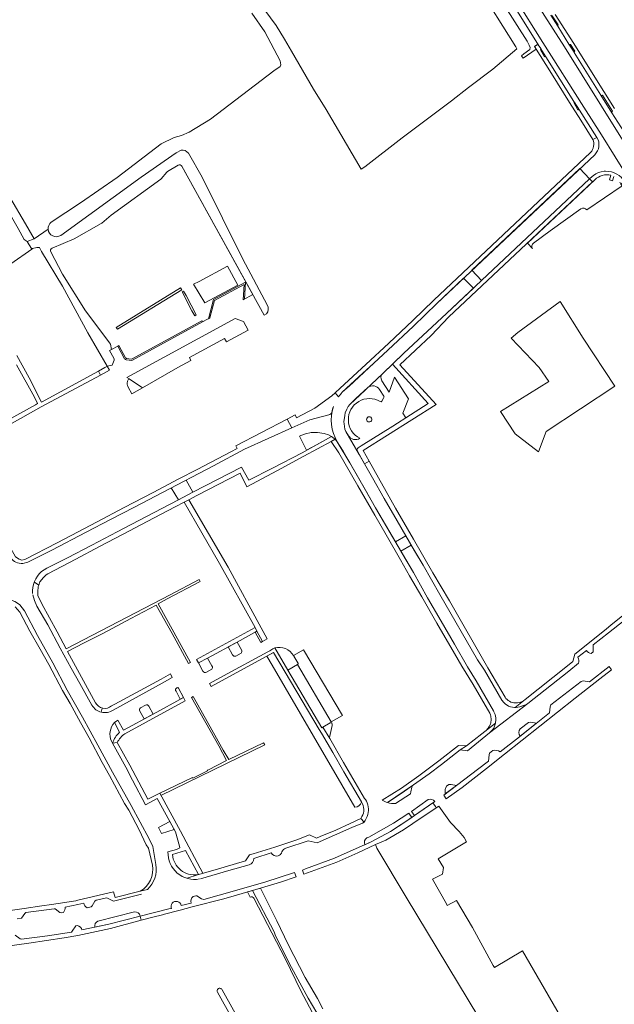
# Model space of a CAD drawing. Header units: metres. Extents: x 209813 to 223847, y 571801 to 587119.
# Tile 99 of 256: x 212128 to 212356, y 577468 to 577845. Entities that reach past the tile are written whole.
import ezdxf

# ---------------------------------------------------------------- set-up
doc = ezdxf.new("R2010")
doc.units = ezdxf.units.M
for name, color, linetype, lineweight in [('B-RO-GR-BEPLANTING_CULTUUR_BOSPLANTSOEN-GV', 8, 'Continuous', 0), ('B-RO-GR-BEPLANTING_CULTUUR_HEESTERS-GV', 8, 'Continuous', 0), ('B-RO-GR-BEPLANTING_CULTUUR_ROOS-GV', 8, 'Continuous', 0), ('B-RO-GR-GRAS-GV', 8, 'Continuous', 0), ('B-RO-GR-GROENVOORZIENING-GV', 8, 'Continuous', 0), ('B-RO-GR-HAAG-GV', 8, 'Continuous', 0), ('B-RO-KW-KUNSTWERK_DEK-GV', 8, 'Continuous', 0), ('B-RO-OG-TERREIN_CULTUURSCHEIDING-GV', 8, 'Continuous', 0), ('B-RO-OG-WATER_GREPPEL-GV', 8, 'Continuous', 0), ('B-RO-OG-WEG-GV', 8, 'Continuous', 0), ('B-RO-VH-VERHARDING_HALFVERHARDING-GV', 8, 'Continuous', 0), ('B-RO-VH-VERHARDING_OPEN-GV', 8, 'Continuous', 0), ('B-RO-VH-VERHARDING_STRAATBAKSTEEN-GV', 8, 'Continuous', 0), ('B-RO-VH-VERHARDING_TEGEL-GV', 8, 'Continuous', 0), ('B-RO-VW-MARKERING-G', 8, 'Continuous', 0)]:
    doc.layers.add(name, color=color, linetype=linetype, lineweight=lineweight)

msp = doc.modelspace()

# ---------------------------------------------------------------- linework, layer by layer
at = {"layer": 'B-RO-GR-BEPLANTING_CULTUUR_BOSPLANTSOEN-GV', "flags": 128}
for points in [[(212216.9, 577511.153), (212215.015, 577510.625), (212216.027, 577508.676)], [(212241.592, 577464.215), (212238.236, 577469.829), (212231.806, 577481.674), (212225.738, 577493.748), (212225.266, 577495.392), (212216.9, 577511.153)], [(212217.446, 577508.22), (212229.596, 577484.82), (212235.47, 577472.726), (212242.087, 577460.133)]]:
    msp.add_lwpolyline(points, dxfattribs=at)
at = {"layer": 'B-RO-GR-BEPLANTING_CULTUUR_BOSPLANTSOEN-GV'}
msp.add_lwpolyline([(212216.027, 577508.676, -0.4114199), (212217.446, 577508.22)], format="xyb", dxfattribs=at)
at = {"layer": 'B-RO-GR-BEPLANTING_CULTUUR_HEESTERS-GV', "flags": 128}
for points in [[(212189.534, 577795.381), (212187.561, 577794.422), (212174.216, 577785.032), (212143.309, 577762.682)], [(212222.547, 577735.965), (212213.24, 577753.54), (212197.574, 577785.028), (212192.285, 577794.182)], [(212139.985, 577757.723), (212148.424, 577761.373), (212158.871, 577767.272), (212159.013, 577767.369), (212162.693, 577770.38), (212181.711, 577784.256), (212181.885, 577784.417), (212184.055, 577786.975), (212184.171, 577787.091), (212184.308, 577787.188), (212188.398, 577789.615)], [(212189.784, 577789.239), (212221.41, 577732), (212222.229, 577732.585)], [(212138.466, 577765.016), (212133.069, 577761.323), (212130.423, 577760.352), (212132.174, 577757.364), (212132.484, 577757.579), (212134.173, 577758.017), (212135.102, 577758.017), (212135.969, 577756.486), (212144.023, 577743.19), (212153.649, 577725.282), (212161.141, 577712.433), (212163.064, 577712.894), (212163.814, 577714.782), (212163.828, 577715.177), (212163.723, 577715.559), (212161.999, 577718.452), (212162.789, 577718.881), (212162.364, 577720.873)], [(212266.492, 577706.868), (212269.38, 577702.432), (212271.41, 577708.229), (212276.779, 577699.991), (212274.546, 577694.488), (212275.717, 577692.655), (212284.323, 577698.127), (212270.574, 577713.227)], [(212270.574, 577713.227), (212266.86, 577709.714)], [(212261.154, 577704.293), (212256.587, 577700.076), (212254.286, 577697.806), (212253.646, 577697.023), (212253.106, 577696.011), (212252.511, 577694.517), (212252.277, 577693.528), (212251.98, 577691.118), (212252.025, 577690.279), (212252.367, 577688.27), (212252.751, 577687.36), (212253.716, 577685.782)], [(212265.879, 577698.908), (212266.21, 577698.832), (212266.525, 577699.037), (212267.347, 577700.439), (212267.406, 577700.715), (212267.327, 577700.918), (212265.68, 577703.498)], [(212212.68, 577603.538), (212211.042, 577606.588), (212207.502, 577604.689), (212209.172, 577601.632)], [(212225.426, 577604.302), (212230.506, 577595.808), (212234.128, 577597.913)], [(212210.495, 577601.205), (212212.519, 577602.35)], [(212258.705, 577545.18), (212251.901, 577556.717), (212247.782, 577564.202), (212243.395, 577571.644), (212242.441, 577572.95), (212224.931, 577602.562), (212222.401, 577601.194), (212224.498, 577597.637), (212256.162, 577543.168)], [(212234.287, 577598.589), (212232.763, 577601.138)], [(212187.549, 577587.657), (212189.196, 577584.647), (212190.457, 577585.269), (212188.51, 577588.834), (212188.187, 577589.077), (212187.874, 577589.041)], [(212173.622, 577580.048), (212175.293, 577577.071), (212178.754, 577578.939), (212177.092, 577581.966)], [(212175.818, 577582.389), (212173.913, 577581.345)], [(212165.911, 577571.922), (212163.934, 577575.632)], [(212246.672, 577575.519), (212243.868, 577573.868), (212246.533, 577569.558)], [(212246.533, 577569.558), (212246.445, 577569.892), (212247.443, 577574.592), (212247.458, 577574.994), (212247.325, 577575.41)], [(212319.551, 577570.409), (212325.897, 577575.459), (212323.626, 577575.852), (212322.817, 577575.734), (212319.654, 577573.244)], [(212162.798, 577568.462), (212163.147, 577567.818)], [(212277.493, 577548.35), (212277.689, 577549.115), (212277.996, 577550.908), (212278.239, 577551.498), (212268.675, 577544.919)], [(212271.774, 577544.618), (212277.493, 577548.35)], [(212284.363, 577546.1), (212277.892, 577541.542)], [(212277.892, 577541.542), (212279.055, 577539.935), (212286.884, 577545.33)], [(212156.375, 577497.104), (212161.813, 577498.278), (212173.833, 577501.398)], [(212171.676, 577502.988), (212157.586, 577499.42)]]:
    msp.add_lwpolyline(points, dxfattribs=at)
at = {"layer": 'B-RO-GR-BEPLANTING_CULTUUR_HEESTERS-GV'}
for points in [[(212192.285, 577794.182, 0.3039353), (212189.534, 577795.381)], [(212188.398, 577789.615, -0.4233529), (212189.784, 577789.239)], [(212143.309, 577762.682, -0.5736268), (212138.466, 577765.016)], [(212222.229, 577732.585, 0.3243402), (212222.547, 577735.965)], [(212162.364, 577720.873, 0.1093741), (212162.183, 577721.267)], [(212266.86, 577709.714, 0.3494177), (212266.492, 577706.868)], [(212265.68, 577703.498, 0.4332574), (212261.154, 577704.293)], [(212258.07, 577684.795, -1.0335778), (212265.879, 577698.908)], [(212253.716, 577685.782, 0.4237364), (212258.07, 577684.795)], [(212212.519, 577602.35, 0.3219562), (212212.68, 577603.538)], [(212232.642, 577601.352, 0.3365425), (212225.426, 577604.302)], [(212209.172, 577601.632, 0.3671819), (212210.495, 577601.205)], [(212234.128, 577597.913, 0.4631432), (212234.287, 577598.589)], [(212187.874, 577589.041, 0.4412365), (212187.549, 577587.657)], [(212173.913, 577581.345, 0.410197), (212173.622, 577580.048)], [(212177.092, 577581.966, 0.3917548), (212175.818, 577582.389)], [(212163.934, 577575.632, 0.3073661), (212162.798, 577568.462)], [(212247.325, 577575.41, 0.4303452), (212246.672, 577575.519)], [(212319.654, 577573.244, 0.3184955), (212319.551, 577570.409)], [(212256.162, 577543.168, 0.329965), (212258.679, 577545.082)], [(212268.675, 577544.919, 0.1022976), (212271.774, 577544.618)], [(212286.884, 577545.33, 0.3251065), (212284.363, 577546.1)], [(212173.833, 577501.398, 0.3541578), (212171.676, 577502.988)], [(212157.586, 577499.42, 0.3768583), (212156.375, 577497.104)]]:
    msp.add_lwpolyline(points, format="xyb", dxfattribs=at)
at = {"layer": 'B-RO-GR-BEPLANTING_CULTUUR_HEESTERS-GV', "flags": 128}
for points in [[(212169.517, 577707.634), (212169.343, 577707.423), (212169.193, 577707.195), (212169.067, 577706.952), (212168.967, 577706.697), (212168.895, 577706.434), (212168.849, 577706.164), (212168.832, 577705.892), (212168.844, 577705.619), (212168.936, 577705.058), (212169.011, 577704.757), (212169.131, 577704.44), (212170.587, 577701.81), (212174.655, 577704.129)], [(212237.192, 577686.546), (212235.46, 577685.796), (212234.975, 577685.538), (212237.652, 577680.185), (212241.685, 577682.375), (212247.155, 577685.427), (212246.104, 577686.053), (212244.457, 577686.627), (212241.779, 577687.044), (212239.354, 577686.988)], [(212218.603, 577610.731), (212217.916, 577610.355), (212220.087, 577606.407), (212220.782, 577606.78)], [(212182.035, 577533.069), (212186.864, 577534.583), (212185.143, 577537.67), (212180.832, 577535.322)]]:
    msp.add_lwpolyline(points, close=True, dxfattribs=at)
at = {"layer": 'B-RO-GR-BEPLANTING_CULTUUR_ROOS-GV', "flags": 128}
msp.add_lwpolyline([(212195.814, 577517.235), (212196.224, 577517.374), (212191.171, 577526.542), (212186.187, 577524.966)], dxfattribs=at)
at = {"layer": 'B-RO-GR-GRAS-GV', "flags": 128}
for points in [[(211944.949, 578089.919), (211942.699, 578088.642), (211881.4, 578054.238), (211980.97, 577868.137), (212026.568, 577784.202), (212027.209, 577782.924), (212025.437, 577782.114), (212027.802, 577777.487), (212029.385, 577778.586), (212030.263, 577776.835), (212064.026, 577714.601), (212092.735, 577732.2), (212116.006, 577746.151), (212132.174, 577757.364), (212130.423, 577760.352), (212129.298, 577761.101), (212127.01, 577765.337), (212102.149, 577808.606), (212058.757, 577885.865), (211983.88, 578016.833), (211950.773, 578076.58), (211951.995, 578077.34)], [(212078.469, 577857.554), (212117.627, 577787.572), (212129.73, 577767.14), (212133.069, 577761.323), (212138.466, 577765.016)], [(212219.115, 577852.52), (212225.969, 577843.205), (212229.149, 577837.988), (212231.88, 577833.418), (212240.263, 577818.742), (212245.113, 577810.935), (212258.547, 577788.101), (212260.04, 577789.045), (212274.287, 577800.097), (212285.571, 577808.526), (212293.23, 577814.341), (212299.818, 577819.4), (212309.111, 577826.499), (212318.317, 577834.324), (212317.985, 577835.023), (212307.999, 577850.873)], [(212139.662, 577767.726), (212150.831, 577775.13), (212164.921, 577784.951), (212181.903, 577797.826), (212186.771, 577800.269), (212189.588, 577801.045), (212192.588, 577802.305), (212200.76, 577807.346), (212225.135, 577825.83), (212227.482, 577827.539), (212227.76, 577828.149), (212227.528, 577829.628), (212221.675, 577840.775), (212216.64, 577848.036)], [(212340.654, 577453.171), (212320.459, 577487.986), (212309.771, 577481.622), (212309.205, 577482.436), (212301.349, 577497.016), (212295.162, 577507.302), (212291.647, 577505.435), (212291.333, 577506.031), (212285.95, 577515.55), (212289.8, 577517.495), (212290.236, 577519.995), (212288.164, 577523.392), (212299.039, 577529.941), (212298.126, 577531.568), (212296.261, 577533.791), (212292.887, 577537.243), (212288.341, 577543.576), (212282, 577539.302), (212274.777, 577534.539), (212268.03, 577530.491), (212264.082, 577528.885), (212264.629, 577527.404), (212275.85, 577508.688), (212303.763, 577462.405)]]:
    msp.add_lwpolyline(points, dxfattribs=at)
at = {"layer": 'B-RO-GR-GRAS-GV'}
msp.add_lwpolyline([(212138.466, 577765.016, -0.2530341), (212139.662, 577767.726)], format="xyb", dxfattribs=at)
at = {"layer": 'B-RO-GR-GRAS-GV', "flags": 128}
msp.add_lwpolyline([(212326.691, 577679.543), (212329.549, 577687.41), (212355.989, 577704.765), (212343.847, 577723.159), (212335.018, 577737.334), (212318.657, 577725.39), (212316.132, 577723.176), (212326.956, 577711.989), (212330.566, 577706.562), (212312.122, 577695.096), (212317.668, 577686.465)], close=True, dxfattribs=at)
at = {"layer": 'B-RO-GR-GROENVOORZIENING-GV', "flags": 128}
msp.add_lwpolyline([(212169.517, 577707.634), (212174.655, 577704.129), (212188.303, 577711.908), (212193.291, 577714.709), (212192.69, 577715.835), (212206.164, 577723.115), (212206.901, 577721.753), (212215.245, 577726.265), (212213.431, 577729.646), (212210.289, 577730.72), (212168.729, 577708.171)], close=True, dxfattribs=at)
at = {"layer": 'B-RO-GR-GROENVOORZIENING-GV'}
for points in [[(212262.574, 577692.572, 11.5868848), (212262.696, 577692.248)], [(212260.833, 577531.359, 0.3943894), (212260.041, 577528.773)]]:
    msp.add_lwpolyline(points, format="xyb", dxfattribs=at)
at = {"layer": 'B-RO-GR-GROENVOORZIENING-GV', "flags": 128}
for points in [[(212262.696, 577692.248), (212262.574, 577692.572)], [(212260.041, 577528.773), (212262.44, 577529.837), (212269.829, 577533.826), (212278.096, 577539.279), (212276.928, 577540.892), (212271, 577537.005), (212261.528, 577531.668), (212260.833, 577531.359)]]:
    msp.add_lwpolyline(points, dxfattribs=at)
at = {"layer": 'B-RO-GR-HAAG-GV', "flags": 128}
for points in [[(212213.862, 577738.215), (212214.216, 577744.677), (212201.943, 577738.012), (212199.959, 577730.656), (212200.566, 577730.986), (212202.37, 577737.675), (212213.668, 577743.81), (212213.346, 577737.934)], [(212189.747, 577741.824), (212189.328, 577742.505), (212164.58, 577727.29), (212165.037, 577726.632)], [(212193.637, 577733.708), (212194.707, 577731.824), (212195.317, 577732.172), (212191.405, 577739.636), (212190.353, 577741.317), (212189.929, 577741.041)], [(212170.622, 577714.705), (212197.75, 577729.455), (212197.511, 577729.894), (212170.517, 577715.217), (212168.533, 577715.434), (212168.383, 577715.5), (212168.184, 577715.649), (212165.615, 577720.414), (212165.176, 577720.176), (212167.782, 577715.341), (212168.017, 577715.139), (212168.149, 577715.057), (212168.435, 577714.936), (212168.585, 577714.899)]]:
    msp.add_lwpolyline(points, close=True, dxfattribs=at)
at = {"layer": 'B-RO-KW-KUNSTWERK_DEK-GV', "flags": 128}
msp.add_lwpolyline([(212161.141, 577712.433), (212157.76, 577710.605), (212158.609, 577709.076), (212161.957, 577710.982)], close=True, dxfattribs=at)
at = {"layer": 'B-RO-OG-TERREIN_CULTUURSCHEIDING-GV', "flags": 128}
for points in [[(212162.364, 577720.873), (212162.789, 577718.881), (212165.176, 577720.176), (212167.782, 577715.341), (212168.017, 577715.139), (212168.149, 577715.057), (212168.435, 577714.936), (212168.585, 577714.899), (212170.622, 577714.705), (212200.566, 577730.986), (212202.37, 577737.675), (212213.668, 577743.81), (212213.346, 577737.934), (212217.025, 577739.935), (212189.784, 577789.239)], [(212348.318, 577784.056), (212322.419, 577759.696), (212324.372, 577757.62)], [(212345.209, 577772.425), (212358.789, 577781.637), (212358.287, 577782.327), (212357.849, 577783.121)], [(212324.715, 577759.684), (212331.101, 577764.381), (212342.868, 577772.863)], [(212139.495, 577756.341), (212144.004, 577747.728), (212152.76, 577733.745), (212162.183, 577721.267)]]:
    msp.add_lwpolyline(points, dxfattribs=at)
at = {"layer": 'B-RO-OG-TERREIN_CULTUURSCHEIDING-GV'}
for points in [[(212342.868, 577772.863, -0.4014704), (212345.209, 577772.425)], [(212324.372, 577757.62, -0.4015092), (212324.715, 577759.684)], [(212139.985, 577757.723, 0.4365577), (212139.495, 577756.341)]]:
    msp.add_lwpolyline(points, format="xyb", dxfattribs=at)
at = {"layer": 'B-RO-OG-TERREIN_CULTUURSCHEIDING-GV', "flags": 128}
msp.add_lwpolyline([(212211.212, 577743.572), (212198.566, 577736.739), (212194.284, 577743.995), (212196.405, 577744.944), (212207.292, 577750.827)], close=True, dxfattribs=at)
at = {"layer": 'B-RO-OG-WATER_GREPPEL-GV'}
msp.add_lwpolyline([(212205.268, 577473.106, 1.0252905), (212203.445, 577472.204)], format="xyb", dxfattribs=at)
at = {"layer": 'B-RO-OG-WATER_GREPPEL-GV', "flags": 128}
for points in [[(212203.445, 577472.204), (212219.665, 577442.961), (212225.357, 577432.626), (212242.418, 577402.131), (212260.089, 577370.12), (212271.763, 577349.113), (212302.006, 577293.714), (212318.467, 577262.786), (212322.562, 577254.276), (212324.193, 577255.205)], [(212324.193, 577255.205), (212297.677, 577304.621), (212247.406, 577397.225), (212223.915, 577439.577), (212205.268, 577473.106)]]:
    msp.add_lwpolyline(points, dxfattribs=at)
at = {"layer": 'B-RO-OG-WEG-GV', "flags": 128}
msp.add_lwpolyline([(212313.698, 577850.672), (212322.25, 577837.27), (212323.128, 577835.696), (212323.425, 577834.806), (212323.361, 577834.065), (212321.076, 577832.399), (212320.159, 577831.572), (212320.713, 577830.735), (212325.804, 577834.105), (212325.117, 577835.215), (212326.137, 577835.862), (212326.336, 577835.861), (212326.642, 577835.702), (212316.007, 577852.645)], dxfattribs=at)
at = {"layer": 'B-RO-VH-VERHARDING_HALFVERHARDING-GV', "flags": 128}
msp.add_lwpolyline([(212160.181, 577711.914), (212157.76, 577710.605), (212158.609, 577709.076), (212161.957, 577710.982), (212161.141, 577712.433)], close=True, dxfattribs=at)
for points in [[(212201.349, 577597.407), (212199.665, 577600.397), (212196.119, 577598.584), (212197.868, 577595.397)], [(212199.248, 577595.052), (212201.236, 577596.207)], [(212243.899, 577465.793), (212241.821, 577469.753), (212237.115, 577477.773), (212230.642, 577490.455), (212226.263, 577499.582), (212219.907, 577512.059), (212216.9, 577511.153), (212225.266, 577495.392), (212225.738, 577493.748), (212231.806, 577481.674), (212238.236, 577469.829), (212241.592, 577464.215)]]:
    msp.add_lwpolyline(points, dxfattribs=at)
at = {"layer": 'B-RO-VH-VERHARDING_HALFVERHARDING-GV'}
for points in [[(212201.236, 577596.207, 0.3711557), (212201.349, 577597.407)], [(212197.868, 577595.397, 0.4064791), (212199.248, 577595.052)]]:
    msp.add_lwpolyline(points, format="xyb", dxfattribs=at)
at = {"layer": 'B-RO-VH-VERHARDING_OPEN-GV', "flags": 128}
msp.add_lwpolyline([(212295.235, 577551.564), (212293.189, 577551.879), (212292.285, 577551.884), (212291.401, 577551.231), (212291.101, 577550.665), (212290.968, 577550.341), (212290.867, 577550.006), (212290.8, 577549.663), (212290.767, 577549.314), (212290.768, 577548.964), (212290.803, 577548.616), (212290.874, 577548.268)], close=True, dxfattribs=at)
at = {"layer": 'B-RO-VH-VERHARDING_STRAATBAKSTEEN-GV', "flags": 128}
for points in [[(212342.539, 577788.318), (212301.061, 577749.269), (212304.818, 577745.396), (212346.254, 577784.368)], [(212317.671, 577581.456), (212317.483, 577581.451), (212316.628, 577581.535), (212315.919, 577581.693), (212315.084, 577582.022), (212313.868, 577582.814), (212313.285, 577583.378), (212312.61, 577584.267), (212305.861, 577595.737), (212303.296, 577599.792), (212288.787, 577624.832), (212282.362, 577636.076), (212277.836, 577643.796), (212273.871, 577641.416), (212278.634, 577633.206), (212284.054, 577623.543), (212289.251, 577614.644), (212294.372, 577605.797), (212299.367, 577597.102), (212302.736, 577591.681), (212309.368, 577580.215), (212309.55, 577579.779), (212309.815, 577579.275), (212310.005, 577578.741), (212310.282, 577577.445), (212310.307, 577576.837), (212310.159, 577575.525), (212309.798, 577574.228), (212309.47, 577573.558), (212309.014, 577572.829), (212307.901, 577571.666), (212322.522, 577582.983), (212321.662, 577582.472), (212320.122, 577581.901), (212319.45, 577581.692), (212318.084, 577581.467)]]:
    msp.add_lwpolyline(points, close=True, dxfattribs=at)
for points in [[(212266.86, 577709.714), (212274.993, 577717.398), (212291.302, 577732.684), (212301.65, 577742.417), (212297.832, 577746.23), (212287.585, 577736.583), (212278.675, 577727.796), (212268.779, 577718.635), (212263.41, 577713.617), (212254.03, 577704.843), (212251.355, 577702.44)], [(212249.414, 577683.465), (212254.183, 577675.331), (212260.686, 577664.239), (212264.149, 577658.042), (212271.766, 577645.024), (212275.785, 577647.347), (212272.471, 577653.084), (212267.425, 577661.677), (212262.882, 577669.658), (212257.772, 577678.536), (212252.751, 577687.36), (212252.367, 577688.27), (212252.025, 577690.279), (212251.98, 577691.118), (212252.277, 577693.528), (212252.511, 577694.517), (212253.106, 577696.011), (212253.646, 577697.023), (212254.286, 577697.806), (212258.106, 577701.397), (212266.86, 577709.714)], [(212249.938, 577700.701), (212248.591, 577702.182), (212247.324, 577701.029), (212240.84, 577696.375), (212233.831, 577692.664), (212233.266, 577693.733), (212230.26, 577692.172), (212231.983, 577688.744)], [(212231.983, 577688.744), (212238.844, 577691.843), (212246.248, 577693.798)], [(212234.128, 577597.913), (212247.042, 577575.893), (212251.401, 577578.422), (212236.47, 577603.644), (212232.642, 577601.352)]]:
    msp.add_lwpolyline(points, dxfattribs=at)
at = {"layer": 'B-RO-VH-VERHARDING_STRAATBAKSTEEN-GV'}
for points in [[(212246.248, 577693.798, 0.2701063), (212247.327, 577694.859)], [(212247.945, 577696.926, 0.2140305), (212249.414, 577683.465)], [(212247.327, 577694.859, -0.0327212), (212247.945, 577696.926)], [(212232.642, 577601.352, -0.0097017), (212232.763, 577601.138)]]:
    msp.add_lwpolyline(points, format="xyb", dxfattribs=at)
at = {"layer": 'B-RO-VH-VERHARDING_TEGEL-GV', "flags": 128}
for points in [[(212334.196, 577843.521), (212331.931, 577846.981), (212331.757, 577846.951), (212331.583, 577846.982), (212331.431, 577847.072), (212331.318, 577847.208), (212334.024, 577842.92), (212333.983, 577843.084), (212334.001, 577843.252), (212334.075, 577843.404)], [(212328.943, 577831.244), (212329.234, 577831.282), (212329.504, 577831.165), (212327.51, 577834.257), (212327.478, 577834.023), (212327.394, 577833.889)], [(212338.316, 577836.117), (212340.342, 577832.987), (212340.436, 577833.236), (212340.572, 577833.336), (212338.956, 577835.975), (212338.767, 577835.909), (212338.607, 577835.917), (212338.459, 577835.977)], [(212355.05, 577810.328), (212351.185, 577816.465), (212351.028, 577816.389), (212350.853, 577816.386), (212350.595, 577816.556), (212354.851, 577809.777), (212354.837, 577810.093)], [(212342.36, 577810.789), (212340.296, 577813.969), (212340.19, 577813.679), (212341.805, 577810.847), (212341.94, 577810.927), (212342.096, 577810.944), (212342.245, 577810.895)], [(212199.665, 577600.397), (212211.042, 577606.588), (212218.603, 577610.731), (212217.934, 577612.151), (212195.408, 577599.934), (212196.119, 577598.584)], [(212310.15, 577575.49), (212304.868, 577571.353), (212298.994, 577566.724), (212296.615, 577565.249), (212299.354, 577564.857), (212307.901, 577571.666), (212309.014, 577572.829), (212309.47, 577573.558), (212309.798, 577574.228)], [(212237.278, 577519.514), (212236.035, 577519.064), (212236.567, 577517.532), (212249.256, 577522.056), (212257.343, 577525.69), (212264.082, 577528.885), (212268.03, 577530.491), (212274.777, 577534.539), (212282, 577539.302), (212287.318, 577542.953), (212287.106, 577543.43), (212286.153, 577544.794), (212275.401, 577537.434), (212269.829, 577533.826), (212262.44, 577529.837), (212248.335, 577523.58)]]:
    msp.add_lwpolyline(points, close=True, dxfattribs=at)
for points in [[(212355.788, 577811.362), (212347.594, 577824.392), (212340.22, 577836.349), (212333.082, 577847.506)], [(212334.024, 577842.92), (212338.316, 577836.117)], [(212327.481, 577834.373), (212326.523, 577835.792), (212326.336, 577835.861), (212325.994, 577835.819), (212325.117, 577835.215), (212331.616, 577824.858), (212338.587, 577813.637), (212342.883, 577806.945), (212347.544, 577799.502)], [(212340.267, 577814.106), (212329.504, 577831.165)], [(212340.364, 577832.854), (212350.595, 577816.556)], [(212349.081, 577800.195), (212342.36, 577810.789)], [(212354.851, 577809.777), (212359.409, 577802.515)], [(212349.081, 577800.195), (212347.544, 577799.502)], [(212346.635, 577794.466), (212286.434, 577737.801), (212278.38, 577729.946), (212269.254, 577721.323), (212260.411, 577713.13), (212250.595, 577704.004), (212248.591, 577702.182), (212249.938, 577700.701)], [(212251.355, 577702.44), (212257.762, 577708.373), (212263.41, 577713.617), (212268.779, 577718.635), (212278.675, 577727.796), (212287.585, 577736.583), (212348.203, 577793.65)], [(212357.849, 577783.121), (212358.287, 577782.327), (212359.656, 577783.34), (212359.195, 577784.022), (212358.465, 577784.868), (212357.626, 577785.607), (212356.695, 577786.225), (212355.688, 577786.712), (212354.625, 577787.057), (212353.525, 577787.255), (212352.408, 577787.302), (212351.85, 577787.269), (212350.746, 577787.088), (212349.678, 577786.76), (212348.664, 577786.29), (212347.723, 577785.686), (212347.285, 577785.338), (212346.254, 577784.368)], [(212354.398, 577785.73), (212353.844, 577783.971), (212355.064, 577783.586), (212355.599, 577785.246)], [(212261.702, 577676.002), (212259.405, 577680.106), (212287.352, 577697.726), (212273.381, 577712.981), (212285.511, 577724.244), (212292.292, 577731.36), (212347.379, 577783.172), (212346.254, 577784.368), (212304.818, 577745.396)], [(212347.379, 577783.172), (212348.318, 577784.056)], [(212304.818, 577745.396), (212291.302, 577732.684), (212274.993, 577717.398), (212270.574, 577713.227), (212284.323, 577698.127), (212270.709, 577689.47), (212258.546, 577681.873), (212257.472, 577681.168)], [(212118.766, 577687.435), (212127.842, 577692.401), (212135.847, 577696.892), (212158.609, 577709.076), (212157.76, 577710.605), (212135.986, 577698.618), (212131.198, 577707.947), (212126.436, 577716.605)], [(212126.305, 577712.984), (212133.206, 577700.568), (212134.409, 577698.172), (212133.567, 577697.594), (212124.108, 577692.427)], [(212128.757, 577636.775), (212130.691, 577637.295), (212139.865, 577641.804), (212153.12, 577648.697), (212162.398, 577653.56), (212171.676, 577658.373), (212182.379, 577664.031), (212201.904, 577674.233), (212213.861, 577680.56), (212231.983, 577688.744), (212230.26, 577692.172), (212210.465, 577681.885)], [(212192.404, 577661.19), (212195.529, 577662.832), (212212.174, 577671.454), (212214.754, 577666.153), (212226.505, 577672.448), (212236.549, 577677.864), (212247.05, 577683.566)], [(212248.582, 577684.406), (212247.731, 577685.084), (212247.155, 577685.427), (212239.21, 577681.043), (212235.912, 577679.228), (212224.607, 577673.375), (212215.507, 577668.663), (212212.641, 577673.686), (212203.471, 577669.025), (212194.019, 577664.074)], [(212310.15, 577575.49), (212310.307, 577576.837), (212310.282, 577577.445), (212310.005, 577578.741), (212309.815, 577579.275), (212309.55, 577579.779), (212309.368, 577580.215), (212302.736, 577591.681), (212299.367, 577597.102), (212294.372, 577605.797), (212289.251, 577614.644), (212284.054, 577623.543), (212278.634, 577633.206), (212272.835, 577643.202), (212264.149, 577658.042), (212257.522, 577669.543), (212251.624, 577679.844), (212249.414, 577683.465), (212248.582, 577684.406), (212247.05, 577683.566), (212250.02, 577679.244), (212257.274, 577666.547), (212263.876, 577655.301), (212268.168, 577647.703), (212273.715, 577638.066), (212277.204, 577631.997), (212281.898, 577623.889), (212287.696, 577613.766), (212294.449, 577602.139), (212297.209, 577597.294), (212301.534, 577590.227), (212307.936, 577579.259), (212308.184, 577578.597), (212308.311, 577578.074), (212308.539, 577576.837), (212308.383, 577575.623), (212308.204, 577575.046), (212307.729, 577574.091), (212307.321, 577573.536), (212306.506, 577572.599)], [(212210.465, 577681.885), (212211.003, 577680.813), (212208.597, 577679.606), (212195.674, 577672.786), (212188.666, 577669.159), (212178.826, 577663.988), (212167.686, 577658.197), (212156.982, 577652.582), (212149.971, 577648.82), (212141.917, 577644.659), (212129.478, 577638.243), (212128.436, 577638.047), (212127.397, 577638.41), (212125.955, 577639.259), (212124.219, 577642.429), (212122.67, 577641.594), (212124.124, 577638.94)], [(212257.142, 577679.806), (212259.846, 577674.933)], [(212320.98, 577584.081), (212320.171, 577583.58), (212319.419, 577583.339), (212318.61, 577583.203), (212317.207, 577583.255), (212316.592, 577583.368), (212316.044, 577583.546), (212315.508, 577583.816), (212314.954, 577584.162), (212314.572, 577584.516), (212314.173, 577584.953), (212313.808, 577585.431), (212307.248, 577596.714), (212292.555, 577622.393), (212286.126, 577633.18), (212278.671, 577646.057), (212271.768, 577658.016), (212261.702, 577676.002), (212259.846, 577674.933), (212262.882, 577669.658), (212267.425, 577661.677), (212272.471, 577653.084), (212279.098, 577641.61), (212282.362, 577636.076), (212288.787, 577624.832), (212303.296, 577599.792), (212305.861, 577595.737), (212312.61, 577584.267), (212313.285, 577583.378), (212313.868, 577582.814), (212315.084, 577582.022), (212315.919, 577581.693), (212316.628, 577581.535), (212317.483, 577581.451), (212317.671, 577581.456)], [(212185.745, 577665.79), (212188.465, 577661.114), (212194.019, 577664.074), (212191.397, 577668.743)], [(212134.871, 577628.455), (212135.288, 577629.746), (212136.696, 577631.362), (212137.769, 577632.421), (212138.331, 577632.798), (212149.087, 577638.363), (212158.213, 577643.201), (212167.313, 577647.99), (212176.49, 577652.879), (212187.271, 577658.494), (212190.614, 577660.25)], [(212188.465, 577661.114), (212175.942, 577654.61), (212164.957, 577648.844), (212155.27, 577643.729), (212145.915, 577638.841), (212138.015, 577634.909), (212135.898, 577633.653)], [(212218.603, 577610.731), (212220.782, 577606.78), (212222.529, 577607.78), (212220.253, 577612.034), (212207.543, 577635.283), (212192.404, 577661.19), (212190.614, 577660.25), (212204.249, 577636.758), (212217.934, 577612.151)], [(212401.888, 577646.114), (212411.135, 577654.759), (212415.231, 577658.34), (212414.1, 577659.574), (212411.378, 577657.307), (212411.019, 577657.107), (212403.285, 577649.869), (212400.532, 577649.824), (212396.281, 577646.376), (212386.075, 577638.379), (212377.358, 577631.502), (212365.971, 577622.31), (212354.596, 577613.127), (212352.571, 577611.453), (212340.635, 577601.863), (212339.853, 577599.149), (212337.096, 577596.959), (212321.578, 577584.551), (212317.671, 577581.456), (212318.084, 577581.467), (212319.45, 577581.692), (212321.069, 577582.232), (212321.662, 577582.472), (212322.522, 577582.983)], [(212346.841, 577602.199), (212347.626, 577602.819), (212347.626, 577605.443), (212353.468, 577610.16), (212363.682, 577618.138), (212374.58, 577626.896), (212378.592, 577629.99), (212394.026, 577642.371), (212396.623, 577641.893), (212398.158, 577643.111)], [(212159.423, 577609.883), (212170.149, 577615.567), (212179.961, 577620.77), (212186.017, 577609.844), (212192.34, 577598.282), (212193.134, 577598.701), (212186.753, 577610.371), (212180.709, 577621.275), (212184.131, 577623.152), (212196.845, 577629.777), (212196.437, 577630.559), (212185.26, 577624.732), (212145.374, 577603.991), (212141.912, 577610.526), (212136.093, 577621.232), (212134.565, 577624.393), (212134.473, 577625.866), (212134.691, 577627.896), (212134.871, 577628.455), (212133.183, 577629.586)], [(212132.561, 577624.736), (212133.182, 577622.573), (212134.181, 577620.331), (212138.299, 577613.218), (212143.088, 577604.219), (212147.354, 577596.571), (212150.617, 577590.69), (212155.275, 577582.36)], [(212125.85, 577620.109), (212127.589, 577618.091), (212131.501, 577610.75), (212135.416, 577603.84), (212138.728, 577597.925), (212143.993, 577587.958), (212146.88, 577582.986), (212150.92, 577575.72), (212154.156, 577569.857), (212159.247, 577560.349), (212161.976, 577555.377), (212167.724, 577544.646), (212169.382, 577541.993), (212173.42, 577534.448), (212176.15, 577528.69), (212176.942, 577527.503), (212178.5, 577520.963)], [(212179.824, 577521.152), (212178.611, 577528.099), (212177.283, 577531.069), (212170.386, 577543.866), (212163.209, 577556.639), (212157.515, 577567.014), (212151.671, 577577.747), (212145.823, 577588.073), (212140.282, 577598.625), (212134.41, 577609.104), (212129.344, 577618.51), (212127.557, 577620.834)], [(212156.647, 577583.292), (212152.034, 577591.685), (212145.955, 577602.941), (212152.335, 577606.319), (212159.423, 577609.883)], [(212260.21, 577546.149), (212259.934, 577546.548), (212251.776, 577560.339), (212246.533, 577569.558), (212243.868, 577573.868), (212243.559, 577573.69), (212230.506, 577595.808), (212225.426, 577604.302), (212224.656, 577603.921), (212223.535, 577603.209), (212222.784, 577602.804)], [(212222.784, 577602.804), (212205.771, 577593.621), (212200.429, 577590.708), (212201.079, 577589.518), (212223.35, 577601.714), (212224.931, 577602.562), (212242.441, 577572.95), (212243.395, 577571.644), (212247.782, 577564.202), (212251.901, 577556.717), (212258.705, 577545.18)], [(212341.783, 577600.726), (212345.042, 577603.357)], [(212340.715, 577584.997), (212350.179, 577592.418), (212354.632, 577595.963), (212353.737, 577597.222), (212346.173, 577591.337), (212343.773, 577591.682), (212343.02, 577591.465), (212331.42, 577582.496), (212331.169, 577581.754), (212330.894, 577579.401), (212319.337, 577570.239), (212311.932, 577564.429)], [(212322.522, 577582.983), (212338.23, 577595.421), (212342.035, 577598.406)], [(212163.375, 577580.412), (212182.263, 577590.779), (212186.058, 577592.917), (212185.373, 577594.346), (212181.786, 577592.355), (212162.463, 577581.787)], [(212167.93, 577571.395), (212191.089, 577584.048), (212190.457, 577585.269), (212178.754, 577578.939), (212167.439, 577572.759), (212165.255, 577576.639), (212163.934, 577575.632), (212165.911, 577571.922)], [(212181.766, 577547.685), (212221.64, 577567.076), (212221.177, 577567.943), (212207.769, 577561.503), (212205.624, 577565.029), (212203.067, 577569.666), (212194.086, 577585.689), (212193.431, 577585.33), (212203.961, 577566.718), (212206.929, 577561.159), (212199.71, 577557.436), (212199.505, 577557.337), (212199.586, 577557.178), (212193.993, 577554.328), (212193.843, 577554.622), (212181.275, 577548.58)], [(212309.178, 577564.941), (212307.855, 577563.896), (212307.674, 577563.217), (212307.435, 577560.903), (212303.201, 577557.584), (212290.286, 577547.824), (212291.263, 577546.365), (212297.346, 577550.8), (212306.659, 577558.095), (212313.539, 577563.594), (212340.715, 577584.997)], [(212159.22, 577581.243), (212158.807, 577579.646)], [(212163.147, 577567.818), (212164.987, 577567.984)], [(212163.147, 577567.818), (212168.235, 577558.48), (212170.833, 577553.539), (212175.88, 577544.098), (212180.337, 577546.575), (212185.143, 577537.67), (212187.334, 577533.743), (212188.872, 577528.271), (212188.968, 577527.535), (212187.72, 577526.984), (212184.457, 577525.996)], [(212197.799, 577517.871), (212189.269, 577534.019), (212181.275, 577548.58), (212176.777, 577546.276), (212169.804, 577559.29), (212164.987, 577567.984)], [(212298.994, 577566.724), (212295.895, 577566.906), (212288.403, 577560.962), (212280.755, 577555.248), (212274.053, 577550.471), (212266.666, 577545.849)], [(212268.675, 577544.919), (212273.896, 577548.459), (212284.738, 577556.029), (212289.389, 577559.559), (212296.615, 577565.249)], [(212258.876, 577539.549), (212258.42, 577538.881), (212259.693, 577537.423)], [(212258.42, 577538.881), (212254.362, 577536.863), (212248.867, 577534.404), (212242.878, 577531.871), (212241.509, 577531.309), (212238.75, 577532.514), (212233.871, 577530.71), (212225.478, 577527.817), (212217.17, 577525.28), (212215.711, 577524.861), (212214.246, 577522.57), (212202.515, 577519.129), (212195.814, 577517.235)], [(212229.707, 577527.486), (212238.266, 577530.328), (212241.684, 577529.551), (212255.065, 577535.323), (212259.062, 577537.07), (212259.693, 577537.423)], [(212186.187, 577524.966), (212191.171, 577526.542), (212196.224, 577517.374)], [(212217.427, 577523.521), (212217.765, 577523.599), (212223.997, 577525.636)], [(212226.793, 577524.537), (212226.978, 577524.596)], [(212227.987, 577525.57), (212228.184, 577526.002)], [(212196.923, 577515.704), (212207.81, 577518.853), (212215.639, 577521.001)], [(212174.133, 577499.761), (212178.642, 577501.002), (212182.371, 577501.918), (212182.634, 577501.959), (212189.16, 577503.639), (212193.794, 577504.881), (212205.859, 577508.062), (212216.9, 577511.153), (212227.616, 577514.458), (212233.623, 577516.465), (212232.979, 577518.055), (212221.613, 577514.354), (212204.102, 577509.358), (212198.216, 577507.738), (212197.326, 577508.006), (212195.543, 577509.098), (212195.166, 577509.145)], [(212191.8, 577515.873), (212195.814, 577517.235)], [(212173.758, 577510.899), (212164.135, 577508.467), (212163.542, 577510.7), (212149.814, 577507.481), (212149.039, 577507.249), (212139.701, 577505.809), (212136.073, 577505.291), (212129.278, 577504.289), (212109.45, 577501.516), (212101.268, 577500.378), (212089.194, 577498.678), (212075.338, 577496.771), (212062.619, 577494.226), (212054.984, 577492.481), (212046.567, 577490.603), (212035.431, 577487.92), (212029.487, 577486.514), (212013.22, 577482.565), (211993.635, 577477.848), (211972.745, 577472.894), (211963.209, 577470.498), (211924.167, 577460.886)], [(212153.387, 577504.602), (212154.952, 577504.949), (212155.342, 577505.314), (212156.427, 577507.117), (212156.887, 577507.43), (212160.942, 577508.379), (212163.507, 577507.068), (212174.343, 577509.851)], [(212173.758, 577510.899), (212176.644, 577511.564)], [(212195.166, 577509.145), (212194.108, 577508.858)], [(212145.027, 577504.837), (212149.903, 577505.797), (212152.203, 577506.335)], [(212187.266, 577507.006), (212187.056, 577506.953)], [(212193.33, 577506.393), (212189.575, 577505.455)], [(211996.203, 577464.47), (212016.417, 577469.463), (212032.079, 577473.223), (212053.286, 577478.272), (212064.412, 577480.972), (212072.907, 577482.663), (212080.296, 577483.819), (212091.409, 577485.484), (212117.083, 577489.113), (212131.092, 577491.032), (212144.59, 577493.018), (212149.917, 577493.984), (212162.464, 577496.663), (212174.133, 577499.761), (212173.819, 577501.395), (212161.813, 577498.278), (212151.448, 577496.041), (212151.257, 577496.571), (212150.886, 577497.101), (212150.3, 577497.48), (212149.721, 577497.736), (212149.092, 577497.601)], [(212126.526, 577500.321), (212128.31, 577500.585), (212129.557, 577502.325), (212129.947, 577502.697), (212140.846, 577504.22), (212141.148, 577504.099), (212142.939, 577502.746), (212143.452, 577502.671), (212144.31, 577502.803)], [(212185.784, 577504.41), (212178.263, 577502.515), (212173.819, 577501.395)], [(212149.092, 577497.601), (212148.901, 577497.253), (212147.994, 577495.929), (212147.467, 577495.268), (212138.279, 577493.753), (212128.207, 577492.542), (212127.779, 577492.686), (212125.88, 577494.058)]]:
    msp.add_lwpolyline(points, dxfattribs=at)
at = {"layer": 'B-RO-VH-VERHARDING_TEGEL-GV'}
for points in [[(212348.203, 577793.65, 0.3528832), (212349.081, 577800.195)], [(212347.544, 577799.502, -0.2822208), (212346.635, 577794.466)], [(212348.318, 577784.056, -0.2638315), (212354.398, 577785.73)], [(212249.938, 577700.701, -0.0336247), (212251.355, 577702.44)], [(212257.472, 577681.168, 0.4434078), (212257.142, 577679.806)], [(212124.124, 577638.94, 0.2882458), (212128.757, 577636.775)], [(212135.898, 577633.653, 0.2229128), (212132.521, 577625.204)], [(212127.557, 577620.834, 0.2946535), (212119.134, 577622.34)], [(212342.035, 577598.406, 0.201871), (212341.783, 577600.726)], [(212345.042, 577603.357, 0.2281794), (212346.841, 577602.199)], [(212155.275, 577582.36, 0.4360759), (212163.387, 577580.419)], [(212165.911, 577571.922, 0.1249983), (212163.147, 577567.818)], [(212164.987, 577567.984, -0.1117834), (212167.93, 577571.395)], [(212311.932, 577564.429, 0.205309), (212309.178, 577564.941)], [(212258.705, 577545.18, -0.2821811), (212258.876, 577539.549)], [(212261.169, 577540.343, 0.2057833), (212260.21, 577546.149)], [(212266.666, 577545.849, 0.074581), (212268.675, 577544.919)], [(212259.693, 577537.423, 0.0967759), (212261.169, 577540.343)], [(212184.457, 577525.996, 0.479339), (212196.599, 577515.636)], [(212195.814, 577517.235, -0.4280474), (212186.187, 577524.966)], [(212223.997, 577525.636, 0.3401529), (212226.793, 577524.537)], [(212226.978, 577524.596, 0.2113104), (212227.987, 577525.57)], [(212228.184, 577526.002, -0.2111602), (212229.707, 577527.486)], [(212178.5, 577520.963, -0.3151506), (212173.758, 577510.899)], [(212176.644, 577511.564, 0.2441144), (212179.824, 577521.152)], [(212215.639, 577521.001, 0.3216694), (212217.427, 577523.521)], [(212152.203, 577506.335, 0.2299507), (212153.387, 577504.602)], [(212189.575, 577505.455, 1.1403567), (212185.873, 577504.197)], [(212194.108, 577508.858, 0.2979244), (212193.33, 577506.393)], [(212144.31, 577502.803, 0.173791), (212145.027, 577504.837)]]:
    msp.add_lwpolyline(points, format="xyb", dxfattribs=at)
msp.add_arc((212160.235, 577585.158), 4.045, 207.47663, 309.39721, dxfattribs=at)
at = {"layer": 'B-RO-VW-MARKERING-G', "flags": 128}
for points in [[(212369.113, 577783.293), (212357.659, 577801.41), (212336.563, 577835.017), (212324.759, 577853.727), (212321.156, 577859.504), (212315.757, 577867.999)], [(212311.619, 577863.1), (212317.693, 577853.72), (212328.332, 577836.772), (212344.052, 577811.856), (212350.771, 577801.264), (212361.359, 577784.388), (212364.037, 577780.09)]]:
    msp.add_lwpolyline(points, dxfattribs=at)

doc.saveas('drawing.dxf')
